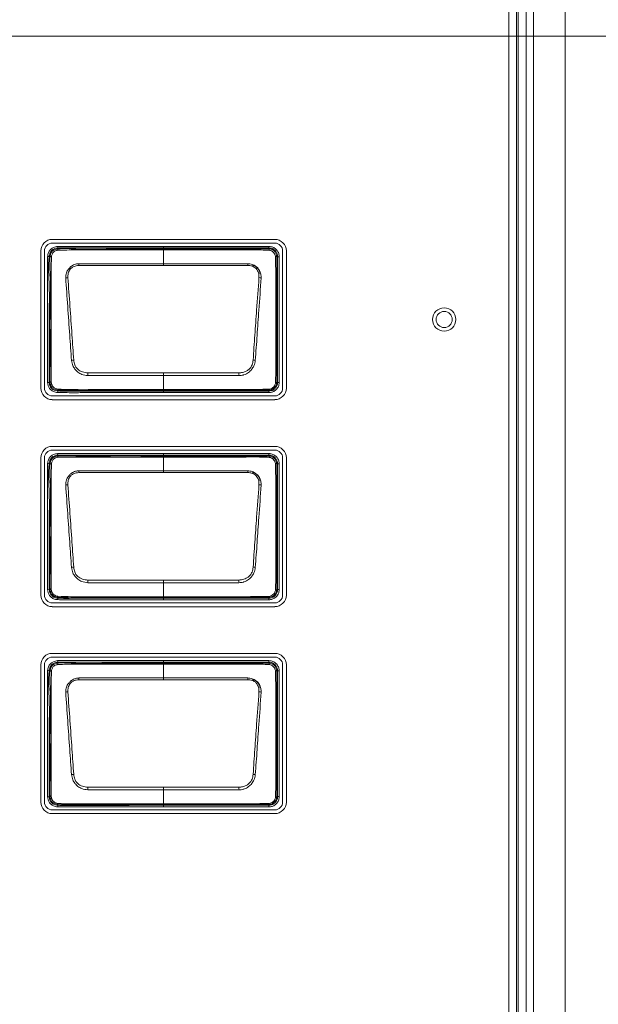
# Model space of a CAD drawing. Header units: millimetres. Extents: x 0 to 1118, y 0 to 864.
# Tile 139 of 256: x 364 to 373, y 436 to 452. Entities that reach past the tile are written whole.
import ezdxf

# ---------------------------------------------------------------- set-up
doc = ezdxf.new("R2010")
doc.units = ezdxf.units.MM
doc.styles.add('SLDTEXTSTYLE3', font='TXT', dxfattribs={"width": 0.605})
doc.dimstyles.new('SLDDIMSTYLE0', dxfattribs={"dimtxt": 3.175, "dimasz": 3.302, "dimexe": 0, "dimexo": 0.0625, "dimgap": 0.79375, "dimtad": 0, "dimtih": 1, "dimtoh": 1, "dimdec": 0, "dimlfac": 4, "dimrnd": 1e-09, "dimzin": 12, "dimdsep": 46, "dimtxsty": 'SLDTEXTSTYLE3', "dimsah": 1, "dimcen": 0.09, "dimadec": 0, "dimazin": 3, "dimtfac": 1, "dimtofl": 0, "dimtmove": 0, "dimatfit": 3, "dimfxl": 1, "dimfrac": 2, "dimtolj": 1, "dimtzin": 12, "dimarcsym": 0})

# ---------------------------------------------------------------- blocks, each defined once
blk = doc.blocks.new('_D')
at = {"color": 7, "linetype": 'Continuous', "lineweight": 0}
for p, q in [((297.585, 452.012), (447.586, 452.012)), ((445.986, 452.012), (445.986, 433.574)), ((445.986, 410.262), (445.986, 428.701)), ((390.092, 410.262), (447.586, 410.262))]:
    blk.add_line(p, q, dxfattribs=at)
for points in [[(445.986, 452.012), (445.478, 448.71), (446.494, 448.71)], [(445.986, 410.262), (446.494, 413.564), (445.478, 413.564)]]:
    blk.add_solid(points, dxfattribs=at)
at = {"color": 7, "linetype": 'Continuous', "lineweight": 0, "insert": (442.348, 432.794), "char_height": 3.175, "attachment_point": 1, "style": 'SLDTEXTSTYLE3'}
blk.add_mtext('167', dxfattribs=at)

msp = doc.modelspace()

# ---------------------------------------------------------------- linework, layer by layer
at = {"color": 7, "linetype": 'Continuous', "lineweight": 15}
for p, q in [((372.034, 477.7), (372.034, 418.325)), ((372.542, 477.7), (372.542, 418.325)), ((371.635, 423.045), (371.635, 472.979)), ((371.76, 473.012), (371.76, 423.012)), ((371.787, 423.012), (371.787, 473.012)), ((371.912, 473.012), (371.912, 423.012)), ((367.863, 448.736), (364.278, 448.736)), ((364.278, 448.676), (367.863, 448.676)), ((364.092, 448.55), (364.092, 446.34)), ((364.152, 446.34), (364.152, 448.55)), ((364.364, 448.623), (364.366, 448.598)), ((364.366, 448.598), (364.368, 448.583)), ((366.068, 448.623), (367.768, 448.623)), ((366.068, 448.583), (366.068, 448.598)), ((367.768, 448.598), (366.068, 448.598)), ((366.068, 448.344), (366.068, 448.567)), ((367.768, 448.598), (367.768, 448.623)), ((367.768, 448.583), (367.768, 448.598)), ((367.989, 448.55), (367.989, 446.34)), ((368.05, 446.34), (368.05, 448.55)), ((364.203, 448.462), (364.228, 448.459)), ((364.243, 448.457), (364.228, 448.459)), ((367.909, 448.457), (367.894, 448.457)), ((367.909, 446.432), (367.909, 448.457)), ((367.909, 448.457), (367.934, 448.457)), ((367.934, 448.457), (367.934, 446.432)), ((366.068, 448.316), (364.708, 448.316)), ((367.428, 448.316), (366.068, 448.316)), ((366.068, 446.585), (366.068, 446.542)), ((366.068, 446.316), (366.068, 446.542)), ((364.203, 446.428), (364.228, 446.431)), ((364.228, 446.431), (364.243, 446.432)), ((364.365, 446.268), (364.367, 446.293)), ((364.368, 446.309), (364.367, 446.293)), ((366.068, 446.316), (366.068, 446.307)), ((366.068, 446.307), (366.068, 446.292)), ((366.068, 446.292), (367.768, 446.292)), ((366.068, 446.267), (366.068, 446.292)), ((367.768, 446.292), (367.768, 446.307)), ((367.768, 446.307), (367.768, 446.307)), ((367.768, 446.292), (367.768, 446.267)), ((367.894, 446.432), (367.909, 446.432)), ((367.909, 446.432), (367.934, 446.432)), ((367.863, 446.214), (364.278, 446.214)), ((364.278, 446.153), (367.863, 446.153)), ((367.768, 446.267), (366.068, 446.267)), ((367.863, 445.401), (364.278, 445.401)), ((364.278, 445.341), (367.863, 445.341)), ((364.092, 445.215), (364.092, 443.005)), ((364.152, 443.005), (364.152, 445.215)), ((364.364, 445.285), (364.366, 445.26)), ((364.366, 445.26), (364.368, 445.245)), ((366.068, 445.285), (367.768, 445.285)), ((366.068, 445.245), (366.068, 445.261)), ((367.768, 445.261), (366.068, 445.261)), ((366.068, 445.007), (366.068, 445.229)), ((367.768, 445.261), (367.768, 445.285)), ((367.768, 445.245), (367.768, 445.261)), ((367.989, 445.215), (367.989, 443.005)), ((368.05, 443.005), (368.05, 445.215)), ((364.203, 445.125), (364.228, 445.122)), ((364.243, 445.12), (364.228, 445.122)), ((367.909, 445.12), (367.894, 445.12)), ((367.909, 443.095), (367.909, 445.12)), ((367.909, 445.12), (367.934, 445.12)), ((367.934, 445.12), (367.934, 443.095)), ((366.068, 444.979), (364.708, 444.979)), ((367.428, 444.979), (366.068, 444.979)), ((366.068, 443.247), (366.068, 443.204)), ((366.068, 442.978), (366.068, 443.204)), ((364.203, 443.09), (364.228, 443.093)), ((364.228, 443.093), (364.243, 443.095)), ((364.365, 442.931), (364.367, 442.956)), ((364.368, 442.971), (364.367, 442.956)), ((366.068, 442.978), (366.068, 442.97)), ((366.068, 442.97), (366.068, 442.954)), ((366.068, 442.954), (367.768, 442.954)), ((366.068, 442.929), (366.068, 442.954)), ((367.768, 442.954), (367.768, 442.969)), ((367.768, 442.969), (367.768, 442.969)), ((367.768, 442.954), (367.768, 442.929)), ((367.894, 443.095), (367.909, 443.095)), ((367.909, 443.095), (367.934, 443.095)), ((367.863, 442.879), (364.278, 442.879)), ((364.278, 442.818), (367.863, 442.818)), ((367.768, 442.929), (366.068, 442.929)), ((367.863, 442.066), (364.278, 442.066)), ((364.278, 442.006), (367.863, 442.006)), ((364.092, 441.88), (364.092, 439.67)), ((364.152, 439.67), (364.152, 441.88)), ((364.364, 441.948), (364.366, 441.923)), ((364.366, 441.923), (364.368, 441.908)), ((366.068, 441.948), (367.768, 441.948)), ((366.068, 441.908), (366.068, 441.923)), ((367.768, 441.923), (366.068, 441.923)), ((366.068, 441.669), (366.068, 441.892)), ((367.768, 441.923), (367.768, 441.948)), ((367.768, 441.908), (367.768, 441.923)), ((367.989, 441.88), (367.989, 439.67)), ((368.05, 439.67), (368.05, 441.88)), ((364.203, 441.787), (364.228, 441.784)), ((364.243, 441.782), (364.228, 441.784)), ((367.909, 441.782), (367.894, 441.782)), ((367.909, 439.757), (367.909, 441.782)), ((367.909, 441.782), (367.934, 441.782)), ((367.934, 441.782), (367.934, 439.757)), ((366.068, 441.641), (364.708, 441.641)), ((367.428, 441.641), (366.068, 441.641)), ((366.068, 439.91), (366.068, 439.867)), ((366.068, 439.641), (366.068, 439.867)), ((364.203, 439.753), (364.228, 439.756)), ((364.228, 439.756), (364.243, 439.757)), ((364.365, 439.593), (364.367, 439.618)), ((364.368, 439.634), (364.367, 439.618)), ((366.068, 439.641), (366.068, 439.632)), ((366.068, 439.632), (366.068, 439.617)), ((366.068, 439.617), (367.768, 439.617)), ((366.068, 439.592), (366.068, 439.617)), ((367.768, 439.617), (367.768, 439.632)), ((367.768, 439.632), (367.768, 439.632)), ((367.768, 439.617), (367.768, 439.592)), ((367.894, 439.757), (367.909, 439.757)), ((367.909, 439.757), (367.934, 439.757)), ((367.863, 439.544), (364.278, 439.544)), ((364.278, 439.483), (367.863, 439.483)), ((367.768, 439.592), (366.068, 439.592))]:
    msp.add_line(p, q, dxfattribs=at)
at = {"color": 7, "linetype": 'Continuous', "lineweight": 15, "flags": 128}
for points in [[(366.068, 448.598), (366.018, 448.598), (365.818, 448.598), (365.418, 448.598), (364.925, 448.598), (364.366, 448.598)], [(366.068, 448.598), (366.068, 448.599), (366.068, 448.6), (366.068, 448.602), (366.068, 448.605), (366.068, 448.609), (366.068, 448.614), (366.068, 448.618), (366.068, 448.623)], [(366.068, 448.583), (366.068, 448.582), (366.068, 448.581), (366.068, 448.58), (366.068, 448.578), (366.068, 448.576), (366.068, 448.573), (366.068, 448.57), (366.068, 448.567)], [(366.068, 448.344), (366.366, 448.344), (367.429, 448.344)], [(366.068, 448.344), (366.068, 448.341), (366.068, 448.338), (366.068, 448.335), (366.068, 448.331), (366.068, 448.328), (366.068, 448.324), (366.068, 448.32), (366.068, 448.316)], [(366.068, 446.542), (365.77, 446.542), (364.85, 446.542)], [(364.852, 446.585), (365.905, 446.585), (366.068, 446.585)], [(366.068, 446.585), (366.232, 446.585), (367.285, 446.585)], [(367.286, 446.542), (366.232, 446.542), (366.068, 446.542)], [(366.068, 445.261), (366.018, 445.261), (365.818, 445.261), (365.418, 445.26), (364.925, 445.26), (364.366, 445.26)], [(366.068, 445.261), (366.068, 445.261), (366.068, 445.263), (366.068, 445.265), (366.068, 445.268), (366.068, 445.272), (366.068, 445.276), (366.068, 445.281), (366.068, 445.285)], [(366.068, 445.245), (366.068, 445.245), (366.068, 445.244), (366.068, 445.243), (366.068, 445.241), (366.068, 445.239), (366.068, 445.236), (366.068, 445.233), (366.068, 445.229)], [(366.068, 445.007), (366.366, 445.007), (367.429, 445.007)], [(366.068, 445.007), (366.068, 445.004), (366.068, 445.001), (366.068, 444.997), (366.068, 444.994), (366.068, 444.99), (366.068, 444.986), (366.068, 444.983), (366.068, 444.979)], [(366.068, 443.204), (365.77, 443.204), (364.85, 443.204)], [(364.852, 443.247), (365.905, 443.247), (366.068, 443.247)], [(366.068, 443.247), (366.232, 443.247), (367.285, 443.247)], [(367.286, 443.204), (366.232, 443.204), (366.068, 443.204)], [(366.068, 441.923), (366.018, 441.923), (365.818, 441.923), (365.418, 441.923), (364.925, 441.923), (364.366, 441.923)], [(366.068, 441.923), (366.068, 441.924), (366.068, 441.925), (366.068, 441.927), (366.068, 441.93), (366.068, 441.934), (366.068, 441.939), (366.068, 441.943), (366.068, 441.948)], [(366.068, 441.908), (366.068, 441.907), (366.068, 441.906), (366.068, 441.905), (366.068, 441.903), (366.068, 441.901), (366.068, 441.898), (366.068, 441.895), (366.068, 441.892)], [(366.068, 441.669), (366.366, 441.669), (367.429, 441.669)], [(366.068, 441.669), (366.068, 441.666), (366.068, 441.663), (366.068, 441.66), (366.068, 441.656), (366.068, 441.653), (366.068, 441.649), (366.068, 441.645), (366.068, 441.641)], [(366.068, 439.867), (365.77, 439.867), (364.85, 439.867)], [(364.852, 439.91), (365.905, 439.91), (366.068, 439.91)], [(366.068, 439.91), (366.232, 439.91), (367.285, 439.91)], [(367.286, 439.867), (366.232, 439.867), (366.068, 439.867)]]:
    msp.add_lwpolyline(points, dxfattribs=at)
at = {"color": 7, "linetype": 'Continuous', "lineweight": 15}
for radius in [0.188, 0.13]:
    msp.add_circle((370.593, 447.445), radius, dxfattribs=at)
for centre, radius, start, end in [((364.278, 448.55), 0.186, 90, 180), ((364.278, 448.55), 0.126, 90, 180), ((367.863, 448.55), 0.186, 0, 90), ((367.863, 448.55), 0.126, 0, 90), ((364.463, 448.576), 0.095, 175.7525, 188.1529), ((367.74, 448.564), 0.0341, 355.9657, 33.647), ((364.245, 448.329), 0.129, 81.4713, 90.8151), ((357.094, 448.015), 7.62, 2.2639, 2.4746), ((375.042, 448.015), 7.62, 177.5254, 177.7361), ((367.874, 448.427), 0.0357, 57.5203, 94.0755), ((367.499, 448.188), 0.125, 0, 90), ((364.541, 447.774), 0.346, 92.0728, 97.8935), ((367.595, 447.774), 0.346, 82.1068, 87.9275), ((364.714, 445.934), 0.862, 96.0692, 98.4295), ((367.423, 445.934), 0.862, 81.5706, 83.9309), ((394.398, 445.617), 29.562, 178.1235, 178.207), ((337.739, 445.617), 29.562, 1.793, 1.8765), ((364.278, 446.34), 0.186, 180, 270), ((364.278, 446.34), 0.126, 180, 270), ((364.245, 446.551), 0.118, 269.0666, 277.5531), ((364.415, 446.318), 0.0474, 173.3975, 191.0613), ((367.751, 446.321), 0.0218, 320.3934, 2.6813), ((367.863, 446.34), 0.186, 270, 0), ((367.863, 446.34), 0.126, 270, 0), ((367.877, 446.455), 0.028, 266.5102, 305.923), ((364.278, 445.215), 0.186, 90, 180), ((364.278, 445.215), 0.126, 90, 180), ((367.863, 445.215), 0.186, 0, 90), ((367.863, 445.215), 0.126, 0, 90), ((364.463, 445.238), 0.095, 175.7525, 188.1529), ((367.74, 445.226), 0.0341, 355.9657, 33.647), ((364.245, 444.991), 0.129, 81.4713, 90.8151), ((357.094, 444.678), 7.62, 2.2639, 2.4746), ((375.042, 444.678), 7.62, 177.5254, 177.7361), ((367.874, 445.09), 0.0357, 57.5203, 94.0755), ((367.499, 444.851), 0.125, 0, 90), ((364.541, 444.436), 0.346, 92.0728, 97.8935), ((367.595, 444.436), 0.346, 82.1068, 87.9275), ((364.714, 442.597), 0.862, 96.0692, 98.4295), ((367.423, 442.597), 0.862, 81.5706, 83.9309), ((394.398, 442.279), 29.562, 178.1235, 178.207), ((337.739, 442.279), 29.562, 1.793, 1.8765), ((364.278, 443.005), 0.186, 180, 270), ((364.278, 443.005), 0.126, 180, 270), ((364.245, 443.213), 0.118, 269.0666, 277.5531), ((364.415, 442.98), 0.0474, 173.3975, 191.0613), ((367.751, 442.983), 0.0218, 320.3934, 2.6813), ((367.863, 443.005), 0.186, 270, 0), ((367.863, 443.005), 0.126, 270, 0), ((367.877, 443.117), 0.028, 266.5102, 305.923), ((364.278, 441.88), 0.186, 90, 180), ((364.278, 441.88), 0.126, 90, 180), ((367.863, 441.88), 0.186, 0, 90), ((367.863, 441.88), 0.126, 0, 90), ((364.463, 441.901), 0.095, 175.7525, 188.1529), ((367.74, 441.889), 0.0341, 355.9657, 33.647), ((364.245, 441.654), 0.129, 81.4713, 90.8151), ((367.874, 441.752), 0.0357, 57.5203, 94.0755), ((357.094, 441.34), 7.62, 2.2639, 2.4746), ((375.042, 441.34), 7.62, 177.5254, 177.7361), ((367.499, 441.513), 0.125, 0, 90), ((364.541, 441.099), 0.346, 92.0728, 97.8935), ((367.595, 441.099), 0.346, 82.1068, 87.9275), ((364.714, 439.259), 0.862, 96.0692, 98.4295), ((367.423, 439.259), 0.862, 81.5706, 83.9309), ((394.398, 438.942), 29.562, 178.1235, 178.207), ((337.739, 438.942), 29.562, 1.793, 1.8765), ((364.278, 439.67), 0.186, 180, 270), ((364.278, 439.67), 0.126, 180, 270), ((364.245, 439.876), 0.118, 269.0666, 277.5531), ((364.415, 439.643), 0.0474, 173.3975, 191.0613), ((367.751, 439.646), 0.0218, 320.3934, 2.6813), ((367.863, 439.67), 0.186, 270, 0), ((367.863, 439.67), 0.126, 270, 0), ((367.877, 439.78), 0.028, 266.5102, 305.923)]:
    msp.add_arc(centre, radius, start, end, dxfattribs=at)
for points, knots in [([(364.203, 448.462), (364.203, 448.467), (364.207, 448.493), (364.218, 448.535), (364.252, 448.58), (364.3, 448.612), (364.34, 448.619), (364.364, 448.623)], [0, 0, 0, 0, 0.058142, 0.312481, 0.516431, 0.720004, 1, 1, 1, 1]), ([(364.366, 448.598), (364.366, 448.598), (364.346, 448.596), (364.311, 448.589), (364.269, 448.562), (364.241, 448.523), (364.231, 448.487), (364.228, 448.464), (364.228, 448.459)], [0, 0, 0, 0, 0.0000695, 0.2875371, 0.4839386, 0.6790617, 0.9368574, 1, 1, 1, 1]), ([(364.243, 448.457), (364.243, 448.457), (364.245, 448.476), (364.251, 448.508), (364.275, 448.545), (364.307, 448.569), (364.34, 448.579), (364.361, 448.582), (364.368, 448.583), (364.368, 448.583)], [0, 0, 0, 0, 0.000077, 0.292145, 0.481329, 0.668501, 0.889292, 0.999923, 1, 1, 1, 1]), ([(364.369, 448.562), (364.362, 448.561), (364.343, 448.557), (364.317, 448.547), (364.293, 448.528), (364.273, 448.499), (364.267, 448.473), (364.264, 448.456)], [0, 0, 0, 0, 0.127496, 0.353035, 0.515865, 0.679688, 1, 1, 1, 1]), ([(364.364, 448.623), (364.551, 448.623), (364.925, 448.623), (365.493, 448.623), (365.874, 448.623), (366.068, 448.623)], [0, 0, 0, 0, 0.329436, 0.658872, 1, 1, 1, 1]), ([(364.368, 448.583), (364.368, 448.583), (364.463, 448.593), (364.747, 448.571), (365.215, 448.587), (365.686, 448.582), (365.97, 448.583), (366.068, 448.583)], [0, 0, 0, 0, 0.000009, 0.168619, 0.498292, 0.827436, 1, 1, 1, 1]), ([(366.068, 448.567), (365.969, 448.567), (365.684, 448.567), (365.213, 448.566), (364.746, 448.568), (364.464, 448.564), (364.369, 448.562)], [0, 0, 0, 0, 0.1755, 0.501918, 0.831626, 1, 1, 1, 1]), ([(366.068, 448.583), (366.255, 448.583), (366.628, 448.583), (367.072, 448.583), (367.412, 448.583), (367.605, 448.583), (367.728, 448.583), (367.768, 448.583), (367.768, 448.583)], [0, 0, 0, 0, 0.3291479, 0.6582957, 0.7848972, 0.9280251, 0.9999912, 1, 1, 1, 1]), ([(367.774, 448.561), (367.731, 448.563), (367.607, 448.568), (367.402, 448.566), (367.078, 448.567), (366.673, 448.567), (366.309, 448.567), (366.108, 448.567), (366.068, 448.567)], [0, 0, 0, 0, 0.0757391, 0.2176957, 0.3602525, 0.6454111, 0.930556, 1, 1, 1, 1]), ([(367.768, 448.623), (367.781, 448.622), (367.813, 448.62), (367.86, 448.599), (367.901, 448.561), (367.929, 448.511), (367.932, 448.475), (367.934, 448.457)], [0, 0, 0, 0, 0.151112, 0.365617, 0.580258, 0.795218, 1, 1, 1, 1]), ([(367.909, 448.457), (367.909, 448.457), (367.909, 448.472), (367.904, 448.503), (367.882, 448.545), (367.846, 448.578), (367.806, 448.595), (367.779, 448.597), (367.768, 448.598)], [0, 0, 0, 0, 0.000068, 0.204828, 0.419781, 0.634393, 0.848864, 1, 1, 1, 1]), ([(367.768, 448.583), (367.768, 448.583), (367.779, 448.583), (367.803, 448.58), (367.839, 448.564), (367.87, 448.535), (367.889, 448.498), (367.894, 448.471), (367.894, 448.457), (367.894, 448.457)], [0, 0, 0, 0, 0.0000764, 0.1599052, 0.3740615, 0.5880926, 0.7940929, 0.9999236, 1, 1, 1, 1]), ([(367.872, 448.463), (367.87, 448.472), (367.867, 448.492), (367.85, 448.52), (367.826, 448.543), (367.799, 448.558), (367.781, 448.56), (367.774, 448.561)], [0, 0, 0, 0, 0.190909, 0.406669, 0.631062, 0.851531, 1, 1, 1, 1]), ([(364.203, 446.428), (364.203, 446.628), (364.203, 446.986), (364.202, 447.505), (364.203, 447.983), (364.203, 448.303), (364.203, 448.462)], [0, 0, 0, 0, 0.294817, 0.528637, 0.764318, 1, 1, 1, 1]), ([(364.228, 448.459), (364.228, 448.459), (364.208, 448.301), (364.237, 447.981), (364.225, 447.504), (364.229, 446.987), (364.228, 446.63), (364.228, 446.431)], [0, 0, 0, 0, 0.000007, 0.235608, 0.471191, 0.70568, 1, 1, 1, 1]), ([(364.243, 446.432), (364.243, 446.432), (364.232, 446.532), (364.248, 446.733), (364.241, 447.131), (364.238, 447.612), (364.256, 448.086), (364.231, 448.364), (364.243, 448.457), (364.243, 448.457)], [0, 0, 0, 0, 0.000007, 0.149192, 0.296265, 0.589843, 0.860506, 0.999993, 1, 1, 1, 1]), ([(364.264, 448.456), (364.262, 448.362), (364.258, 448.086), (364.257, 447.611), (364.258, 447.131), (364.257, 446.733), (364.259, 446.534), (364.26, 446.433)], [0, 0, 0, 0, 0.138888, 0.409935, 0.703873, 0.851045, 1, 1, 1, 1]), ([(364.494, 448.116), (364.495, 448.144), (364.497, 448.194), (364.526, 448.243), (364.556, 448.279), (364.592, 448.311), (364.647, 448.339), (364.689, 448.343), (364.707, 448.344)], [0, 0, 0, 0, 0.236036, 0.426179, 0.477737, 0.637251, 0.844602, 1, 1, 1, 1]), ([(364.707, 448.344), (364.757, 448.344), (364.906, 448.344), (365.154, 448.345), (365.456, 448.344), (365.76, 448.344), (365.966, 448.344), (366.068, 448.344)], [0, 0, 0, 0, 0.109645, 0.328736, 0.547827, 0.773914, 1, 1, 1, 1]), ([(367.429, 448.344), (367.452, 448.342), (367.499, 448.337), (367.548, 448.308), (367.584, 448.275), (367.616, 448.237), (367.634, 448.196), (367.643, 448.153), (367.643, 448.133), (367.643, 448.116)], [0, 0, 0, 0, 0.196953, 0.400474, 0.477525, 0.621985, 0.827103, 0.852197, 1, 1, 1, 1]), ([(367.875, 446.427), (367.877, 446.534), (367.88, 446.746), (367.879, 447.168), (367.879, 447.586), (367.879, 447.949), (367.878, 448.151), (367.877, 448.306), (367.874, 448.41), (367.872, 448.463)], [0, 0, 0, 0, 0.157294, 0.312474, 0.622468, 0.772195, 0.847355, 0.921427, 1, 1, 1, 1]), ([(367.894, 448.457), (367.894, 448.457), (367.894, 448.407), (367.894, 448.304), (367.894, 448.152), (367.894, 447.948), (367.894, 447.586), (367.893, 447.168), (367.894, 446.748), (367.893, 446.536), (367.894, 446.432), (367.894, 446.432)], [0, 0, 0, 0, 0.000007, 0.075686, 0.15099, 0.226275, 0.376845, 0.688419, 0.844208, 0.999993, 1, 1, 1, 1]), ([(364.708, 448.316), (364.692, 448.315), (364.655, 448.312), (364.604, 448.292), (364.558, 448.252), (364.531, 448.191), (364.529, 448.143), (364.529, 448.119)], [0, 0, 0, 0, 0.160648, 0.369005, 0.524127, 0.762874, 1, 1, 1, 1]), ([(367.608, 448.119), (367.608, 448.134), (367.608, 448.173), (367.592, 448.223), (367.567, 448.261), (367.535, 448.289), (367.49, 448.311), (367.449, 448.314), (367.428, 448.316)], [0, 0, 0, 0, 0.150039, 0.377629, 0.518715, 0.593819, 0.797701, 1, 1, 1, 1]), ([(364.587, 446.787), (364.578, 446.923), (364.557, 447.213), (364.526, 447.656), (364.504, 447.963), (364.494, 448.116)], [0, 0, 0, 0, 0.306049, 0.652529, 1, 1, 1, 1]), ([(364.529, 448.119), (364.54, 447.966), (364.562, 447.659), (364.593, 447.217), (364.613, 446.927), (364.623, 446.792)], [0, 0, 0, 0, 0.347304, 0.694424, 1, 1, 1, 1]), ([(367.514, 446.792), (367.523, 446.926), (367.542, 447.195), (367.573, 447.637), (367.595, 447.945), (367.608, 448.119)], [0, 0, 0, 0, 0.302974, 0.605825, 1, 1, 1, 1]), ([(367.643, 448.116), (367.631, 447.942), (367.609, 447.634), (367.578, 447.191), (367.559, 446.922), (367.549, 446.787)], [0, 0, 0, 0, 0.394267, 0.696552, 1, 1, 1, 1]), ([(364.85, 446.542), (364.816, 446.546), (364.759, 446.552), (364.699, 446.588), (364.665, 446.618), (364.636, 446.653), (364.601, 446.707), (364.592, 446.758), (364.587, 446.787)], [0, 0, 0, 0, 0.256994, 0.435753, 0.518339, 0.608051, 0.775867, 1, 1, 1, 1]), ([(364.623, 446.792), (364.627, 446.765), (364.634, 446.72), (364.66, 446.671), (364.701, 446.629), (364.763, 446.594), (364.822, 446.588), (364.852, 446.585)], [0, 0, 0, 0, 0.231465, 0.397413, 0.481538, 0.74157, 1, 1, 1, 1]), ([(367.285, 446.585), (367.304, 446.586), (367.352, 446.59), (367.416, 446.617), (367.47, 446.66), (367.502, 446.719), (367.51, 446.765), (367.514, 446.792)], [0, 0, 0, 0, 0.169426, 0.422531, 0.593644, 0.763575, 1, 1, 1, 1]), ([(367.549, 446.787), (367.544, 446.757), (367.534, 446.705), (367.492, 446.64), (367.44, 446.587), (367.388, 446.56), (367.335, 446.545), (367.308, 446.543), (367.286, 446.542)], [0, 0, 0, 0, 0.2290459, 0.4012066, 0.5780377, 0.7973627, 0.8335701, 1, 1, 1, 1]), ([(364.365, 446.268), (364.342, 446.271), (364.3, 446.276), (364.251, 446.311), (364.219, 446.353), (364.207, 446.394), (364.204, 446.419), (364.203, 446.428)], [0, 0, 0, 0, 0.276626, 0.489449, 0.702472, 0.894255, 1, 1, 1, 1]), ([(364.228, 446.431), (364.228, 446.431), (364.23, 446.409), (364.237, 446.371), (364.269, 446.329), (364.306, 446.303), (364.341, 446.296), (364.362, 446.294), (364.367, 446.293)], [0, 0, 0, 0, 0.000069, 0.304094, 0.511824, 0.715977, 0.924845, 1, 1, 1, 1]), ([(364.368, 446.309), (364.368, 446.309), (364.355, 446.31), (364.33, 446.313), (364.293, 446.328), (364.263, 446.358), (364.248, 446.396), (364.244, 446.421), (364.243, 446.432), (364.243, 446.432)], [0, 0, 0, 0, 0.000077, 0.197333, 0.387983, 0.604747, 0.83111, 0.999923, 1, 1, 1, 1]), ([(364.26, 446.433), (364.262, 446.423), (364.266, 446.401), (364.281, 446.37), (364.304, 446.346), (364.333, 446.33), (364.355, 446.325), (364.368, 446.323)], [0, 0, 0, 0, 0.189123, 0.39968, 0.598829, 0.771957, 1, 1, 1, 1]), ([(364.367, 446.293), (364.367, 446.293), (364.447, 446.287), (364.608, 446.292), (364.93, 446.291), (365.294, 446.292), (365.701, 446.292), (365.946, 446.292), (366.068, 446.292)], [0, 0, 0, 0, 0.0000088, 0.1411003, 0.2836021, 0.5679278, 0.7839637, 1, 1, 1, 1]), ([(364.368, 446.323), (364.441, 446.32), (364.658, 446.312), (365.019, 446.317), (365.449, 446.315), (365.799, 446.316), (366.005, 446.316), (366.068, 446.316)], [0, 0, 0, 0, 0.129882, 0.382749, 0.635797, 0.888846, 1, 1, 1, 1]), ([(366.068, 446.307), (365.881, 446.307), (365.506, 446.307), (365.013, 446.306), (364.634, 446.308), (364.442, 446.303), (364.368, 446.309), (364.368, 446.309)], [0, 0, 0, 0, 0.330742, 0.661483, 0.870168, 0.999991, 1, 1, 1, 1]), ([(366.068, 446.316), (366.102, 446.316), (366.268, 446.316), (366.702, 446.316), (367.237, 446.313), (367.638, 446.319), (367.773, 446.322)], [0, 0, 0, 0, 0.0586525, 0.2932626, 0.7624829, 1, 1, 1, 1]), ([(367.768, 446.307), (367.634, 446.307), (367.235, 446.307), (366.669, 446.307), (366.236, 446.307), (366.068, 446.307)], [0, 0, 0, 0, 0.2359965, 0.7041641, 1, 1, 1, 1]), ([(367.894, 446.432), (367.894, 446.432), (367.894, 446.422), (367.891, 446.397), (367.875, 446.362), (367.846, 446.331), (367.809, 446.311), (367.782, 446.307), (367.768, 446.307), (367.768, 446.307)], [0, 0, 0, 0, 0.000076, 0.162066, 0.372152, 0.585973, 0.793109, 0.999924, 1, 1, 1, 1]), ([(367.768, 446.292), (367.783, 446.293), (367.814, 446.296), (367.856, 446.319), (367.888, 446.354), (367.906, 446.394), (367.908, 446.421), (367.909, 446.432)], [0, 0, 0, 0, 0.204674, 0.419842, 0.63439, 0.848799, 1, 1, 1, 1]), ([(367.934, 446.432), (367.933, 446.419), (367.931, 446.388), (367.91, 446.34), (367.872, 446.299), (367.822, 446.272), (367.786, 446.268), (367.768, 446.267)], [0, 0, 0, 0, 0.151184, 0.365635, 0.580222, 0.795405, 1, 1, 1, 1]), ([(367.773, 446.322), (367.783, 446.324), (367.806, 446.328), (367.834, 446.348), (367.857, 446.373), (367.872, 446.4), (367.874, 446.419), (367.875, 446.427)], [0, 0, 0, 0, 0.197464, 0.427893, 0.636791, 0.855624, 1, 1, 1, 1]), ([(366.068, 446.267), (366.052, 446.267), (365.968, 446.267), (365.618, 446.267), (365.229, 446.266), (364.825, 446.267), (364.607, 446.265), (364.446, 446.267), (364.365, 446.268)], [0, 0, 0, 0, 0.0293566, 0.1467828, 0.6164876, 0.7155925, 0.8576233, 1, 1, 1, 1]), ([(364.203, 445.125), (364.203, 445.13), (364.207, 445.155), (364.218, 445.198), (364.252, 445.243), (364.3, 445.275), (364.34, 445.281), (364.364, 445.285)], [0, 0, 0, 0, 0.058142, 0.312481, 0.516431, 0.720004, 1, 1, 1, 1]), ([(364.366, 445.26), (364.366, 445.26), (364.346, 445.258), (364.311, 445.251), (364.269, 445.224), (364.241, 445.186), (364.231, 445.149), (364.228, 445.126), (364.228, 445.122)], [0, 0, 0, 0, 0.0000695, 0.2875371, 0.4839386, 0.6790617, 0.9368574, 1, 1, 1, 1]), ([(364.243, 445.12), (364.243, 445.12), (364.245, 445.139), (364.251, 445.17), (364.275, 445.208), (364.307, 445.232), (364.34, 445.241), (364.361, 445.244), (364.368, 445.245), (364.368, 445.245)], [0, 0, 0, 0, 0.000077, 0.292145, 0.481329, 0.668501, 0.889292, 0.999923, 1, 1, 1, 1]), ([(364.369, 445.225), (364.362, 445.223), (364.343, 445.22), (364.317, 445.21), (364.293, 445.191), (364.273, 445.162), (364.267, 445.136), (364.264, 445.118)], [0, 0, 0, 0, 0.127496, 0.353035, 0.515865, 0.679688, 1, 1, 1, 1]), ([(364.364, 445.285), (364.551, 445.285), (364.925, 445.286), (365.493, 445.285), (365.874, 445.285), (366.068, 445.285)], [0, 0, 0, 0, 0.329436, 0.658872, 1, 1, 1, 1]), ([(364.368, 445.245), (364.368, 445.245), (364.463, 445.256), (364.747, 445.233), (365.215, 445.249), (365.686, 445.245), (365.97, 445.245), (366.068, 445.245)], [0, 0, 0, 0, 0.000009, 0.168619, 0.498292, 0.827436, 1, 1, 1, 1]), ([(366.068, 445.229), (365.969, 445.229), (365.684, 445.229), (365.213, 445.229), (364.746, 445.23), (364.464, 445.226), (364.369, 445.225)], [0, 0, 0, 0, 0.1755, 0.501918, 0.831626, 1, 1, 1, 1]), ([(366.068, 445.245), (366.255, 445.245), (366.628, 445.245), (367.072, 445.245), (367.412, 445.245), (367.605, 445.245), (367.728, 445.245), (367.768, 445.245), (367.768, 445.245)], [0, 0, 0, 0, 0.3291479, 0.6582957, 0.7848972, 0.9280251, 0.9999912, 1, 1, 1, 1]), ([(367.774, 445.224), (367.731, 445.226), (367.607, 445.231), (367.402, 445.229), (367.078, 445.229), (366.673, 445.229), (366.309, 445.229), (366.108, 445.229), (366.068, 445.229)], [0, 0, 0, 0, 0.0757391, 0.2176957, 0.3602525, 0.6454111, 0.930556, 1, 1, 1, 1]), ([(367.768, 445.285), (367.781, 445.285), (367.813, 445.282), (367.86, 445.261), (367.901, 445.223), (367.929, 445.174), (367.932, 445.138), (367.934, 445.12)], [0, 0, 0, 0, 0.151112, 0.365617, 0.580258, 0.795218, 1, 1, 1, 1]), ([(367.909, 445.12), (367.909, 445.12), (367.909, 445.135), (367.904, 445.166), (367.882, 445.208), (367.846, 445.24), (367.806, 445.258), (367.779, 445.26), (367.768, 445.261)], [0, 0, 0, 0, 0.000068, 0.204828, 0.419781, 0.634393, 0.848864, 1, 1, 1, 1]), ([(367.768, 445.245), (367.768, 445.245), (367.779, 445.245), (367.803, 445.242), (367.839, 445.226), (367.87, 445.197), (367.889, 445.16), (367.894, 445.133), (367.894, 445.12), (367.894, 445.12)], [0, 0, 0, 0, 0.0000764, 0.1599052, 0.3740615, 0.5880926, 0.7940929, 0.9999236, 1, 1, 1, 1]), ([(367.872, 445.125), (367.87, 445.135), (367.867, 445.155), (367.85, 445.182), (367.826, 445.205), (367.799, 445.22), (367.781, 445.223), (367.774, 445.224)], [0, 0, 0, 0, 0.190909, 0.406669, 0.631062, 0.851531, 1, 1, 1, 1]), ([(364.203, 443.09), (364.203, 443.29), (364.203, 443.649), (364.202, 444.167), (364.203, 444.645), (364.203, 444.965), (364.203, 445.125)], [0, 0, 0, 0, 0.294817, 0.528637, 0.764318, 1, 1, 1, 1]), ([(364.228, 445.122), (364.228, 445.122), (364.208, 444.964), (364.237, 444.643), (364.225, 444.167), (364.229, 443.65), (364.228, 443.292), (364.228, 443.093)], [0, 0, 0, 0, 0.000007, 0.235608, 0.471191, 0.70568, 1, 1, 1, 1]), ([(364.243, 443.095), (364.243, 443.095), (364.232, 443.195), (364.248, 443.396), (364.241, 443.793), (364.238, 444.274), (364.256, 444.748), (364.231, 445.026), (364.243, 445.12), (364.243, 445.12)], [0, 0, 0, 0, 0.000007, 0.149192, 0.296265, 0.589843, 0.860506, 0.999993, 1, 1, 1, 1]), ([(364.264, 445.118), (364.262, 445.025), (364.258, 444.748), (364.257, 444.274), (364.258, 443.794), (364.257, 443.396), (364.259, 443.196), (364.26, 443.096)], [0, 0, 0, 0, 0.138888, 0.409935, 0.703873, 0.851045, 1, 1, 1, 1]), ([(364.494, 444.779), (364.495, 444.806), (364.497, 444.856), (364.526, 444.906), (364.556, 444.941), (364.592, 444.974), (364.647, 445.002), (364.689, 445.005), (364.707, 445.007)], [0, 0, 0, 0, 0.236036, 0.426179, 0.477737, 0.637251, 0.844602, 1, 1, 1, 1]), ([(364.707, 445.007), (364.757, 445.007), (364.906, 445.006), (365.154, 445.007), (365.456, 445.007), (365.76, 445.007), (365.966, 445.007), (366.068, 445.007)], [0, 0, 0, 0, 0.109645, 0.328736, 0.547827, 0.773914, 1, 1, 1, 1]), ([(367.429, 445.007), (367.452, 445.004), (367.499, 445), (367.548, 444.97), (367.584, 444.938), (367.616, 444.9), (367.634, 444.859), (367.643, 444.816), (367.643, 444.796), (367.643, 444.779)], [0, 0, 0, 0, 0.196953, 0.400474, 0.477525, 0.621985, 0.827103, 0.852197, 1, 1, 1, 1]), ([(367.875, 443.09), (367.877, 443.196), (367.88, 443.408), (367.879, 443.831), (367.879, 444.248), (367.879, 444.611), (367.878, 444.814), (367.877, 444.968), (367.874, 445.072), (367.872, 445.125)], [0, 0, 0, 0, 0.157294, 0.312474, 0.622468, 0.772195, 0.847355, 0.921427, 1, 1, 1, 1]), ([(367.894, 445.12), (367.894, 445.12), (367.894, 445.069), (367.894, 444.967), (367.894, 444.814), (367.894, 444.611), (367.894, 444.248), (367.893, 443.831), (367.894, 443.411), (367.893, 443.199), (367.894, 443.095), (367.894, 443.095)], [0, 0, 0, 0, 0.000007, 0.075686, 0.15099, 0.226275, 0.376845, 0.688419, 0.844208, 0.999993, 1, 1, 1, 1]), ([(364.708, 444.979), (364.692, 444.977), (364.655, 444.975), (364.604, 444.955), (364.558, 444.914), (364.531, 444.854), (364.529, 444.806), (364.529, 444.782)], [0, 0, 0, 0, 0.160648, 0.369005, 0.524127, 0.762874, 1, 1, 1, 1]), ([(367.608, 444.782), (367.608, 444.797), (367.608, 444.835), (367.592, 444.886), (367.567, 444.924), (367.535, 444.952), (367.49, 444.973), (367.449, 444.977), (367.428, 444.979)], [0, 0, 0, 0, 0.150039, 0.377629, 0.518715, 0.593819, 0.797701, 1, 1, 1, 1]), ([(364.587, 443.45), (364.578, 443.585), (364.557, 443.875), (364.526, 444.318), (364.504, 444.625), (364.494, 444.779)], [0, 0, 0, 0, 0.306049, 0.652529, 1, 1, 1, 1]), ([(364.529, 444.782), (364.54, 444.628), (364.562, 444.322), (364.593, 443.879), (364.613, 443.59), (364.623, 443.454)], [0, 0, 0, 0, 0.347304, 0.694424, 1, 1, 1, 1]), ([(367.514, 443.454), (367.523, 443.588), (367.542, 443.857), (367.573, 444.3), (367.595, 444.608), (367.608, 444.782)], [0, 0, 0, 0, 0.302974, 0.605825, 1, 1, 1, 1]), ([(367.643, 444.779), (367.631, 444.604), (367.609, 444.296), (367.578, 443.853), (367.559, 443.584), (367.549, 443.45)], [0, 0, 0, 0, 0.394267, 0.696552, 1, 1, 1, 1]), ([(364.85, 443.204), (364.816, 443.208), (364.759, 443.214), (364.699, 443.25), (364.665, 443.281), (364.636, 443.315), (364.601, 443.369), (364.592, 443.42), (364.587, 443.45)], [0, 0, 0, 0, 0.256994, 0.435753, 0.518339, 0.608051, 0.775867, 1, 1, 1, 1]), ([(364.623, 443.454), (364.627, 443.428), (364.634, 443.383), (364.66, 443.333), (364.701, 443.292), (364.763, 443.256), (364.822, 443.25), (364.852, 443.247)], [0, 0, 0, 0, 0.231465, 0.397413, 0.481538, 0.74157, 1, 1, 1, 1]), ([(367.285, 443.247), (367.304, 443.249), (367.352, 443.252), (367.416, 443.28), (367.47, 443.322), (367.502, 443.381), (367.51, 443.427), (367.514, 443.454)], [0, 0, 0, 0, 0.169426, 0.422531, 0.593644, 0.763575, 1, 1, 1, 1]), ([(367.549, 443.45), (367.544, 443.42), (367.534, 443.367), (367.492, 443.303), (367.44, 443.249), (367.388, 443.223), (367.335, 443.208), (367.308, 443.206), (367.286, 443.204)], [0, 0, 0, 0, 0.2290459, 0.4012066, 0.5780377, 0.7973627, 0.8335701, 1, 1, 1, 1]), ([(364.365, 442.931), (364.342, 442.934), (364.3, 442.939), (364.251, 442.974), (364.219, 443.015), (364.207, 443.057), (364.204, 443.081), (364.203, 443.09)], [0, 0, 0, 0, 0.276626, 0.489449, 0.702472, 0.894255, 1, 1, 1, 1]), ([(364.228, 443.093), (364.228, 443.093), (364.23, 443.071), (364.237, 443.034), (364.269, 442.992), (364.306, 442.966), (364.341, 442.958), (364.362, 442.956), (364.367, 442.956)], [0, 0, 0, 0, 0.000069, 0.304094, 0.511824, 0.715977, 0.924845, 1, 1, 1, 1]), ([(364.368, 442.971), (364.368, 442.971), (364.355, 442.972), (364.33, 442.975), (364.293, 442.991), (364.263, 443.021), (364.248, 443.058), (364.244, 443.084), (364.243, 443.095), (364.243, 443.095)], [0, 0, 0, 0, 0.000077, 0.197333, 0.387983, 0.604747, 0.83111, 0.999923, 1, 1, 1, 1]), ([(364.26, 443.096), (364.262, 443.085), (364.266, 443.063), (364.281, 443.033), (364.304, 443.009), (364.333, 442.992), (364.355, 442.988), (364.368, 442.986)], [0, 0, 0, 0, 0.189123, 0.39968, 0.598829, 0.771957, 1, 1, 1, 1]), ([(364.367, 442.956), (364.367, 442.956), (364.447, 442.949), (364.608, 442.955), (364.93, 442.954), (365.294, 442.954), (365.701, 442.954), (365.946, 442.954), (366.068, 442.954)], [0, 0, 0, 0, 0.0000088, 0.1411003, 0.2836021, 0.5679278, 0.7839637, 1, 1, 1, 1]), ([(364.368, 442.986), (364.441, 442.983), (364.658, 442.975), (365.019, 442.979), (365.449, 442.978), (365.799, 442.978), (366.005, 442.978), (366.068, 442.978)], [0, 0, 0, 0, 0.129882, 0.382749, 0.635797, 0.888846, 1, 1, 1, 1]), ([(366.068, 442.97), (365.881, 442.97), (365.506, 442.97), (365.013, 442.969), (364.634, 442.971), (364.442, 442.965), (364.368, 442.971), (364.368, 442.971)], [0, 0, 0, 0, 0.330742, 0.661483, 0.870168, 0.999991, 1, 1, 1, 1]), ([(366.068, 442.978), (366.102, 442.978), (366.268, 442.978), (366.702, 442.979), (367.237, 442.975), (367.638, 442.982), (367.773, 442.984)], [0, 0, 0, 0, 0.0586525, 0.2932626, 0.7624829, 1, 1, 1, 1]), ([(367.768, 442.969), (367.634, 442.969), (367.235, 442.97), (366.669, 442.97), (366.236, 442.97), (366.068, 442.97)], [0, 0, 0, 0, 0.2359965, 0.7041641, 1, 1, 1, 1]), ([(367.894, 443.095), (367.894, 443.095), (367.894, 443.084), (367.891, 443.06), (367.875, 443.024), (367.846, 442.993), (367.809, 442.974), (367.782, 442.969), (367.768, 442.969), (367.768, 442.969)], [0, 0, 0, 0, 0.000076, 0.162066, 0.372152, 0.585973, 0.793109, 0.999924, 1, 1, 1, 1]), ([(367.768, 442.954), (367.783, 442.955), (367.814, 442.958), (367.856, 442.982), (367.888, 443.017), (367.906, 443.057), (367.908, 443.084), (367.909, 443.095)], [0, 0, 0, 0, 0.204674, 0.419842, 0.63439, 0.848799, 1, 1, 1, 1]), ([(367.934, 443.095), (367.933, 443.082), (367.931, 443.05), (367.91, 443.003), (367.872, 442.962), (367.822, 442.934), (367.786, 442.931), (367.768, 442.929)], [0, 0, 0, 0, 0.151184, 0.365635, 0.580222, 0.795405, 1, 1, 1, 1]), ([(367.773, 442.984), (367.783, 442.986), (367.806, 442.991), (367.834, 443.01), (367.857, 443.036), (367.872, 443.063), (367.874, 443.082), (367.875, 443.09)], [0, 0, 0, 0, 0.197464, 0.427893, 0.636791, 0.855624, 1, 1, 1, 1]), ([(366.068, 442.929), (366.052, 442.929), (365.968, 442.929), (365.618, 442.929), (365.229, 442.929), (364.825, 442.929), (364.607, 442.927), (364.446, 442.93), (364.365, 442.931)], [0, 0, 0, 0, 0.0293566, 0.1467828, 0.6164876, 0.7155925, 0.8576233, 1, 1, 1, 1]), ([(364.203, 441.787), (364.203, 441.792), (364.207, 441.818), (364.218, 441.86), (364.252, 441.905), (364.3, 441.937), (364.34, 441.944), (364.364, 441.948)], [0, 0, 0, 0, 0.058142, 0.312481, 0.516431, 0.720004, 1, 1, 1, 1]), ([(364.366, 441.923), (364.366, 441.923), (364.346, 441.921), (364.311, 441.914), (364.269, 441.887), (364.241, 441.848), (364.231, 441.812), (364.228, 441.789), (364.228, 441.784)], [0, 0, 0, 0, 0.0000695, 0.2875371, 0.4839386, 0.6790617, 0.9368574, 1, 1, 1, 1]), ([(364.243, 441.782), (364.243, 441.782), (364.245, 441.801), (364.251, 441.833), (364.275, 441.87), (364.307, 441.894), (364.34, 441.904), (364.361, 441.907), (364.368, 441.908), (364.368, 441.908)], [0, 0, 0, 0, 0.000077, 0.292145, 0.481329, 0.668501, 0.889292, 0.999923, 1, 1, 1, 1]), ([(364.369, 441.887), (364.362, 441.886), (364.343, 441.882), (364.317, 441.872), (364.293, 441.853), (364.273, 441.824), (364.267, 441.798), (364.264, 441.781)], [0, 0, 0, 0, 0.127496, 0.353035, 0.515865, 0.679688, 1, 1, 1, 1]), ([(364.364, 441.948), (364.551, 441.948), (364.925, 441.948), (365.493, 441.948), (365.874, 441.948), (366.068, 441.948)], [0, 0, 0, 0, 0.329436, 0.658872, 1, 1, 1, 1]), ([(364.368, 441.908), (364.368, 441.908), (364.463, 441.918), (364.747, 441.896), (365.215, 441.912), (365.686, 441.907), (365.97, 441.908), (366.068, 441.908)], [0, 0, 0, 0, 0.000009, 0.168619, 0.498292, 0.827436, 1, 1, 1, 1]), ([(366.068, 441.892), (365.969, 441.892), (365.684, 441.892), (365.213, 441.891), (364.746, 441.893), (364.464, 441.889), (364.369, 441.887)], [0, 0, 0, 0, 0.1755, 0.501918, 0.831626, 1, 1, 1, 1]), ([(366.068, 441.908), (366.255, 441.908), (366.628, 441.908), (367.072, 441.908), (367.412, 441.908), (367.605, 441.908), (367.728, 441.908), (367.768, 441.908), (367.768, 441.908)], [0, 0, 0, 0, 0.3291479, 0.6582957, 0.7848972, 0.9280251, 0.9999912, 1, 1, 1, 1]), ([(367.774, 441.886), (367.731, 441.888), (367.607, 441.893), (367.402, 441.891), (367.078, 441.892), (366.673, 441.892), (366.309, 441.892), (366.108, 441.892), (366.068, 441.892)], [0, 0, 0, 0, 0.0757391, 0.2176957, 0.3602525, 0.6454111, 0.930556, 1, 1, 1, 1]), ([(367.768, 441.948), (367.781, 441.947), (367.813, 441.945), (367.86, 441.924), (367.901, 441.886), (367.929, 441.836), (367.932, 441.8), (367.934, 441.782)], [0, 0, 0, 0, 0.151112, 0.365617, 0.580258, 0.795218, 1, 1, 1, 1]), ([(367.909, 441.782), (367.909, 441.782), (367.909, 441.797), (367.904, 441.828), (367.882, 441.87), (367.846, 441.903), (367.806, 441.92), (367.779, 441.922), (367.768, 441.923)], [0, 0, 0, 0, 0.000068, 0.204828, 0.419781, 0.634393, 0.848864, 1, 1, 1, 1]), ([(367.768, 441.908), (367.768, 441.908), (367.779, 441.908), (367.803, 441.905), (367.839, 441.889), (367.87, 441.86), (367.889, 441.823), (367.894, 441.796), (367.894, 441.782), (367.894, 441.782)], [0, 0, 0, 0, 0.0000764, 0.1599052, 0.3740615, 0.5880926, 0.7940929, 0.9999236, 1, 1, 1, 1]), ([(367.872, 441.788), (367.87, 441.797), (367.867, 441.817), (367.85, 441.845), (367.826, 441.868), (367.799, 441.883), (367.781, 441.885), (367.774, 441.886)], [0, 0, 0, 0, 0.190909, 0.406669, 0.631062, 0.851531, 1, 1, 1, 1]), ([(364.203, 439.753), (364.203, 439.953), (364.203, 440.311), (364.202, 440.83), (364.203, 441.308), (364.203, 441.628), (364.203, 441.787)], [0, 0, 0, 0, 0.294817, 0.528637, 0.764318, 1, 1, 1, 1]), ([(364.228, 441.784), (364.228, 441.784), (364.208, 441.626), (364.237, 441.306), (364.225, 440.829), (364.229, 440.312), (364.228, 439.955), (364.228, 439.756)], [0, 0, 0, 0, 0.000007, 0.235608, 0.471191, 0.70568, 1, 1, 1, 1]), ([(364.243, 439.757), (364.243, 439.757), (364.232, 439.857), (364.248, 440.058), (364.241, 440.456), (364.238, 440.937), (364.256, 441.411), (364.231, 441.689), (364.243, 441.782), (364.243, 441.782)], [0, 0, 0, 0, 0.000007, 0.149192, 0.296265, 0.589843, 0.860506, 0.999993, 1, 1, 1, 1]), ([(364.264, 441.781), (364.262, 441.687), (364.258, 441.411), (364.257, 440.936), (364.258, 440.456), (364.257, 440.058), (364.259, 439.859), (364.26, 439.758)], [0, 0, 0, 0, 0.138888, 0.409935, 0.703873, 0.851045, 1, 1, 1, 1]), ([(367.875, 439.752), (367.877, 439.859), (367.88, 440.071), (367.879, 440.493), (367.879, 440.911), (367.879, 441.274), (367.878, 441.476), (367.877, 441.631), (367.874, 441.735), (367.872, 441.788)], [0, 0, 0, 0, 0.157294, 0.312474, 0.622468, 0.772195, 0.847355, 0.921427, 1, 1, 1, 1]), ([(367.894, 441.782), (367.894, 441.782), (367.894, 441.732), (367.894, 441.629), (367.894, 441.477), (367.894, 441.273), (367.894, 440.911), (367.893, 440.493), (367.894, 440.073), (367.893, 439.861), (367.894, 439.757), (367.894, 439.757)], [0, 0, 0, 0, 0.000007, 0.075686, 0.15099, 0.226275, 0.376845, 0.688419, 0.844208, 0.999993, 1, 1, 1, 1]), ([(364.494, 441.441), (364.495, 441.469), (364.497, 441.519), (364.526, 441.568), (364.556, 441.604), (364.592, 441.636), (364.647, 441.664), (364.689, 441.668), (364.707, 441.669)], [0, 0, 0, 0, 0.236036, 0.426179, 0.477737, 0.637251, 0.844602, 1, 1, 1, 1]), ([(364.708, 441.641), (364.692, 441.64), (364.655, 441.637), (364.604, 441.617), (364.558, 441.577), (364.531, 441.516), (364.529, 441.468), (364.529, 441.444)], [0, 0, 0, 0, 0.160648, 0.369005, 0.524127, 0.762874, 1, 1, 1, 1]), ([(364.707, 441.669), (364.757, 441.669), (364.906, 441.669), (365.154, 441.67), (365.456, 441.669), (365.76, 441.669), (365.966, 441.669), (366.068, 441.669)], [0, 0, 0, 0, 0.109645, 0.328736, 0.547827, 0.773914, 1, 1, 1, 1]), ([(367.608, 441.444), (367.608, 441.459), (367.608, 441.498), (367.592, 441.548), (367.567, 441.586), (367.535, 441.614), (367.49, 441.636), (367.449, 441.639), (367.428, 441.641)], [0, 0, 0, 0, 0.150039, 0.377629, 0.518715, 0.593819, 0.797701, 1, 1, 1, 1]), ([(367.429, 441.669), (367.452, 441.667), (367.499, 441.662), (367.548, 441.633), (367.584, 441.6), (367.616, 441.562), (367.634, 441.521), (367.643, 441.478), (367.643, 441.458), (367.643, 441.441)], [0, 0, 0, 0, 0.196953, 0.400474, 0.477525, 0.621985, 0.827103, 0.852197, 1, 1, 1, 1]), ([(364.587, 440.112), (364.578, 440.248), (364.557, 440.538), (364.526, 440.981), (364.504, 441.288), (364.494, 441.441)], [0, 0, 0, 0, 0.306049, 0.652529, 1, 1, 1, 1]), ([(364.529, 441.444), (364.54, 441.291), (364.562, 440.984), (364.593, 440.542), (364.613, 440.252), (364.623, 440.117)], [0, 0, 0, 0, 0.3473043, 0.694424, 1, 1, 1, 1]), ([(367.514, 440.117), (367.523, 440.251), (367.542, 440.52), (367.573, 440.962), (367.595, 441.27), (367.608, 441.444)], [0, 0, 0, 0, 0.3029741, 0.6058251, 1, 1, 1, 1]), ([(367.643, 441.441), (367.631, 441.267), (367.609, 440.959), (367.578, 440.516), (367.559, 440.247), (367.549, 440.112)], [0, 0, 0, 0, 0.394267, 0.6965516, 1, 1, 1, 1]), ([(364.85, 439.867), (364.816, 439.871), (364.759, 439.877), (364.699, 439.913), (364.665, 439.943), (364.636, 439.978), (364.601, 440.032), (364.592, 440.083), (364.587, 440.112)], [0, 0, 0, 0, 0.256994, 0.435753, 0.518339, 0.608051, 0.775867, 1, 1, 1, 1]), ([(364.623, 440.117), (364.627, 440.09), (364.634, 440.045), (364.66, 439.996), (364.701, 439.954), (364.763, 439.919), (364.822, 439.913), (364.852, 439.91)], [0, 0, 0, 0, 0.231465, 0.397413, 0.481538, 0.74157, 1, 1, 1, 1]), ([(367.285, 439.91), (367.304, 439.911), (367.352, 439.915), (367.416, 439.942), (367.47, 439.985), (367.502, 440.044), (367.51, 440.09), (367.514, 440.117)], [0, 0, 0, 0, 0.169426, 0.422531, 0.593644, 0.763575, 1, 1, 1, 1]), ([(367.549, 440.112), (367.544, 440.082), (367.534, 440.03), (367.492, 439.965), (367.44, 439.912), (367.388, 439.885), (367.335, 439.87), (367.308, 439.868), (367.286, 439.867)], [0, 0, 0, 0, 0.2290459, 0.4012066, 0.5780377, 0.7973627, 0.8335701, 1, 1, 1, 1]), ([(364.365, 439.593), (364.342, 439.596), (364.3, 439.601), (364.251, 439.636), (364.219, 439.678), (364.207, 439.719), (364.204, 439.744), (364.203, 439.753)], [0, 0, 0, 0, 0.276626, 0.489449, 0.702472, 0.894255, 1, 1, 1, 1]), ([(364.228, 439.756), (364.228, 439.756), (364.23, 439.734), (364.237, 439.696), (364.269, 439.654), (364.306, 439.628), (364.341, 439.621), (364.362, 439.619), (364.367, 439.618)], [0, 0, 0, 0, 0.000069, 0.304094, 0.511824, 0.715977, 0.924845, 1, 1, 1, 1]), ([(364.368, 439.634), (364.368, 439.634), (364.355, 439.635), (364.33, 439.638), (364.293, 439.653), (364.263, 439.683), (364.248, 439.721), (364.244, 439.746), (364.243, 439.757), (364.243, 439.757)], [0, 0, 0, 0, 0.000077, 0.197333, 0.387983, 0.604747, 0.83111, 0.999923, 1, 1, 1, 1]), ([(364.26, 439.758), (364.262, 439.748), (364.266, 439.726), (364.281, 439.695), (364.304, 439.671), (364.333, 439.655), (364.355, 439.65), (364.368, 439.648)], [0, 0, 0, 0, 0.189123, 0.39968, 0.598829, 0.771957, 1, 1, 1, 1]), ([(364.367, 439.618), (364.367, 439.618), (364.447, 439.612), (364.608, 439.617), (364.93, 439.616), (365.294, 439.617), (365.701, 439.617), (365.946, 439.617), (366.068, 439.617)], [0, 0, 0, 0, 0.0000088, 0.1411003, 0.2836021, 0.5679278, 0.7839637, 1, 1, 1, 1]), ([(364.368, 439.648), (364.441, 439.645), (364.658, 439.637), (365.019, 439.642), (365.449, 439.64), (365.799, 439.641), (366.005, 439.641), (366.068, 439.641)], [0, 0, 0, 0, 0.129882, 0.382749, 0.635797, 0.888846, 1, 1, 1, 1]), ([(366.068, 439.632), (365.881, 439.632), (365.506, 439.632), (365.013, 439.631), (364.634, 439.633), (364.442, 439.628), (364.368, 439.634), (364.368, 439.634)], [0, 0, 0, 0, 0.330742, 0.661483, 0.870168, 0.999991, 1, 1, 1, 1]), ([(366.068, 439.641), (366.102, 439.641), (366.268, 439.641), (366.702, 439.641), (367.237, 439.638), (367.638, 439.644), (367.773, 439.647)], [0, 0, 0, 0, 0.0586525, 0.2932626, 0.7624829, 1, 1, 1, 1]), ([(367.768, 439.632), (367.634, 439.632), (367.235, 439.632), (366.669, 439.632), (366.236, 439.632), (366.068, 439.632)], [0, 0, 0, 0, 0.2359965, 0.7041641, 1, 1, 1, 1]), ([(367.894, 439.757), (367.894, 439.757), (367.894, 439.747), (367.891, 439.722), (367.875, 439.687), (367.846, 439.656), (367.809, 439.636), (367.782, 439.632), (367.768, 439.632), (367.768, 439.632)], [0, 0, 0, 0, 0.000076, 0.162066, 0.372152, 0.585973, 0.793109, 0.999924, 1, 1, 1, 1]), ([(367.768, 439.617), (367.783, 439.618), (367.814, 439.621), (367.856, 439.644), (367.888, 439.679), (367.906, 439.719), (367.908, 439.746), (367.909, 439.757)], [0, 0, 0, 0, 0.204674, 0.419842, 0.63439, 0.848799, 1, 1, 1, 1]), ([(367.934, 439.757), (367.933, 439.744), (367.931, 439.713), (367.91, 439.665), (367.872, 439.624), (367.822, 439.597), (367.786, 439.593), (367.768, 439.592)], [0, 0, 0, 0, 0.151184, 0.365635, 0.580222, 0.795405, 1, 1, 1, 1]), ([(367.773, 439.647), (367.783, 439.649), (367.806, 439.653), (367.834, 439.673), (367.857, 439.698), (367.872, 439.725), (367.874, 439.744), (367.875, 439.752)], [0, 0, 0, 0, 0.197464, 0.427893, 0.636791, 0.855624, 1, 1, 1, 1]), ([(366.068, 439.592), (366.052, 439.592), (365.968, 439.592), (365.618, 439.592), (365.229, 439.591), (364.825, 439.592), (364.607, 439.59), (364.446, 439.592), (364.365, 439.593)], [0, 0, 0, 0, 0.0293566, 0.1467828, 0.6164876, 0.7155925, 0.8576233, 1, 1, 1, 1])]:
    msp.add_open_spline(points, degree=3, knots=knots, dxfattribs=at)

# ---------------------------------------------------------------- dimensions: what is measured, and where the dimension line sits
at = {"color": 7, "linetype": 'Continuous', "lineweight": 0}
dim = msp.add_linear_dim(base=(445.986, 410.262), p1=(295.985, 452.012), p2=(388.492, 410.262), angle=90, dimstyle='SLDDIMSTYLE0', dxfattribs=at)
dim.commit()
dim.dimension.update_dxf_attribs({"geometry": '_D', "text_midpoint": (445.986, 431.137), "dimtype": 160})

doc.saveas('drawing.dxf')
